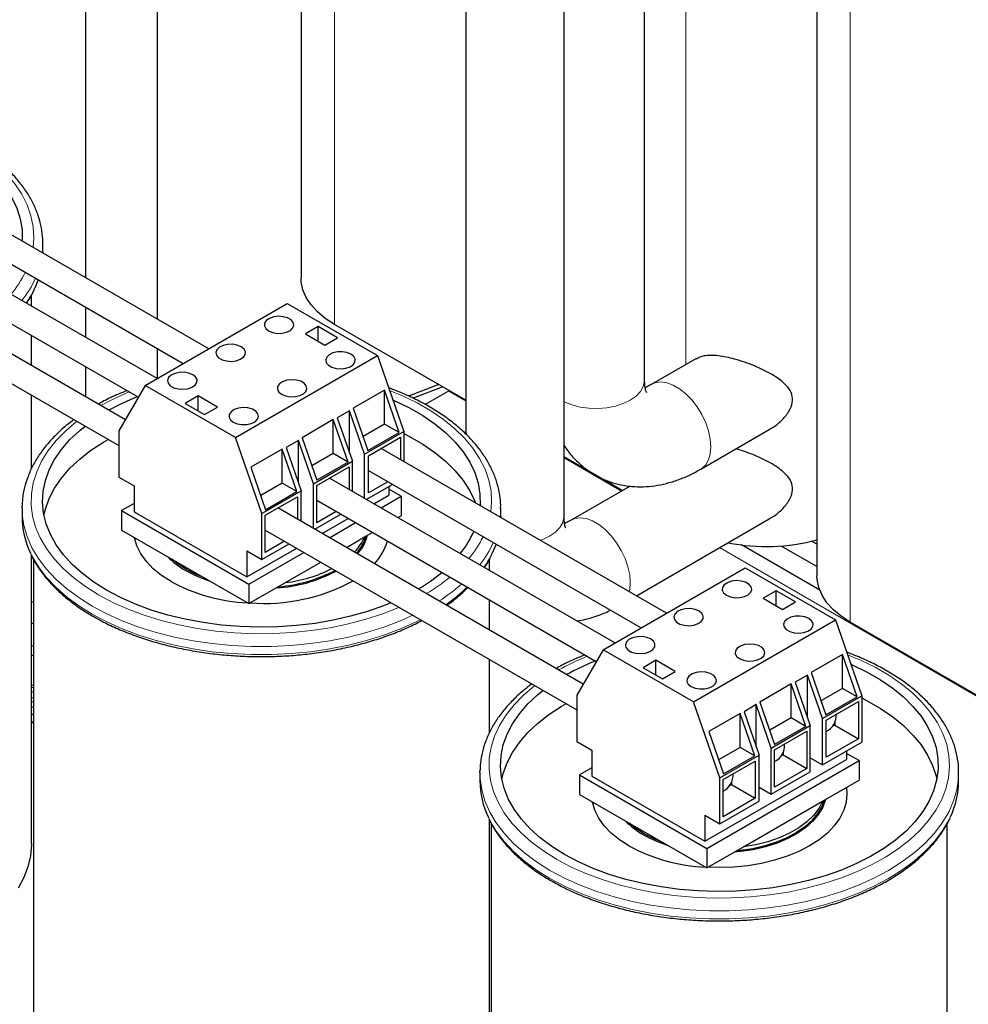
# Model space of a CAD drawing. Header units: millimetres. Extents: x 5 to 418, y 2 to 292.
# Tile 28 of 39: x 327 to 347, y 74 to 95. Entities that reach past the tile are written whole.
import ezdxf

# ---------------------------------------------------------------- set-up
doc = ezdxf.new("R2010")
doc.units = ezdxf.units.MM

msp = doc.modelspace()

# ---------------------------------------------------------------- linework, layer by layer
at = {"color": 7, "linetype": 'Continuous', "lineweight": 25}
for p, q in [((328.1153, 105.7774), (328.1153, 89.6763)), ((329.6903, 88.7671), (329.6903, 104.8682)), ((332.841, 103.0493), (332.841, 89.674)), ((336.458, 100.9613), (336.458, 86.2429)), ((338.608, 84.4495), (338.608, 98.0839)), ((344.1547, 97.8096), (344.1547, 83.1427)), ((340.3758, 87.4297), (340.3758, 96.176)), ((330.816, 88.1173), (324.5565, 91.7308)), ((324.2765, 91.2458), (330.2559, 87.794)), ((329.6846, 87.4642), (323.4251, 91.0777)), ((323.1452, 90.5927), (329.2748, 87.0541)), ((328.9884, 86.5598), (322.2937, 90.4245)), ((327.1807, 90.2371), (327.1807, 90.4168)), ((327.1807, 90.2371), (327.1806, 90.2159)), ((322.0138, 89.9395), (328.848, 85.9943)), ((326.9307, 89.0539), (326.9307, 89.3022)), ((328.1153, 89.0297), (328.1153, 88.3701)), ((329.426, 87.3149), (332.5373, 89.111)), ((332.5373, 89.111), (334.5172, 87.968)), ((333.2197, 88.6069), (332.9368, 88.4436)), ((333.6439, 88.3619), (333.2197, 88.6069)), ((333.2197, 88.2803), (333.2197, 88.6069)), ((336.458, 86.9881), (333.5732, 88.6535)), ((326.9307, 87.7477), (326.9307, 88.4073)), ((332.9368, 88.4436), (333.3611, 88.1987)), ((333.3611, 88.1987), (333.6439, 88.3619)), ((329.6903, 87.4674), (329.6903, 88.1205)), ((331.4059, 86.1719), (334.5172, 87.968)), ((334.5172, 87.968), (335.0953, 86.3034)), ((341.4997, 87.899), (340.5311, 87.3399)), ((328.1153, 87.7235), (328.1153, 87.0638)), ((329.426, 87.3149), (328.848, 86.3176)), ((331.4059, 86.1719), (329.426, 87.3149)), ((335.8612, 87.3326), (335.1993, 87.0812)), ((335.9487, 87.2822), (335.2991, 87.0354)), ((326.9307, 85.4906), (326.9307, 87.1011)), ((330.5822, 87.0843), (330.2993, 86.921)), ((331.0064, 86.8393), (330.5822, 87.0843)), ((330.5822, 86.7577), (330.5822, 87.0843)), ((334.671, 87.2122), (333.9851, 86.8163)), ((334.9941, 86.2817), (334.671, 87.2122)), ((334.671, 86.4683), (334.671, 87.2122)), ((336.0728, 87.1898), (335.5663, 86.8974)), ((336.091, 87.2), (336.0728, 87.1898)), ((330.2993, 86.921), (330.7236, 86.6761)), ((330.7236, 86.6761), (331.0064, 86.8393)), ((333.9851, 86.8163), (334.3082, 85.8858)), ((333.9038, 86.7583), (333.6365, 86.604)), ((333.6365, 86.604), (333.9671, 85.6521)), ((334.2344, 85.8064), (333.9038, 86.7583)), ((333.9038, 85.8343), (333.9038, 86.7583)), ((333.5488, 86.5644), (332.8629, 86.1685)), ((333.8719, 85.6339), (333.5488, 86.5644)), ((333.5488, 85.8204), (333.5488, 86.5644)), ((334.671, 86.4683), (334.2003, 86.1965)), ((334.9941, 86.2817), (334.671, 86.4683)), ((328.848, 86.3176), (328.848, 85.3051)), ((331.984, 84.5073), (331.4059, 86.1719)), ((332.8629, 86.1685), (333.186, 85.238)), ((334.2344, 85.8064), (335.0953, 86.3034)), ((334.3082, 85.8858), (334.9941, 86.2817)), ((334.3174, 85.7727), (335.0245, 86.1809)), ((335.0245, 86.1809), (335.0245, 85.6877)), ((335.0953, 86.3034), (335.0953, 85.6469)), ((341.606, 85.4779), (343.1088, 86.3455)), ((332.7816, 86.1105), (332.5143, 85.9562)), ((332.5143, 85.9562), (332.8449, 85.0042)), ((333.1122, 85.1585), (332.7816, 86.1105)), ((332.7816, 85.1865), (332.7816, 86.1105)), ((332.4266, 85.9166), (331.7407, 85.5206)), ((332.7498, 84.9861), (332.4266, 85.9166)), ((332.4266, 85.1726), (332.4266, 85.9166)), ((333.5488, 85.8204), (333.0781, 85.5487)), ((333.8719, 85.6339), (333.5488, 85.8204)), ((334.2344, 84.8376), (334.2344, 85.8064)), ((334.3174, 84.9561), (334.3174, 85.7727)), ((340.8569, 82.3208), (334.5974, 85.9343)), ((339.8872, 85.0085), (338.608, 85.747)), ((331.7407, 85.5206), (332.0639, 84.5901)), ((333.1122, 85.1585), (333.9671, 85.6521)), ((333.8719, 85.6339), (333.186, 85.238)), ((333.1861, 85.1195), (333.8932, 85.5277)), ((333.8932, 85.5277), (333.8932, 85.0346)), ((333.9671, 84.9919), (333.9671, 85.6521)), ((328.848, 85.3051), (329.1785, 85.1143)), ((334.3174, 85.4493), (340.2968, 81.9975)), ((329.1785, 85.1143), (329.1785, 84.5427)), ((332.4266, 85.1726), (331.9559, 84.9009)), ((332.7498, 84.9861), (332.4266, 85.1726)), ((333.1122, 84.1792), (333.1122, 85.1585)), ((333.1861, 84.303), (333.1861, 85.1195)), ((339.7255, 81.6677), (333.466, 85.2812)), ((334.2723, 84.8157), (334.8436, 85.1456)), ((334.7446, 85.2027), (334.3174, 84.9561)), ((334.7647, 85.1), (334.7647, 84.9101)), ((340.0569, 85.1065), (338.7633, 84.3597)), ((331.984, 84.5073), (332.8449, 85.0042)), ((332.0547, 84.4664), (332.7618, 84.8746)), ((332.0639, 84.5901), (332.7498, 84.9861)), ((332.7618, 84.8746), (332.7618, 84.3815)), ((332.8449, 84.3335), (332.8449, 85.0042)), ((334.4368, 84.7208), (334.7647, 84.9101)), ((334.5959, 84.6289), (335.0369, 84.8836)), ((335.0369, 84.8836), (334.7647, 85.0407)), ((335.0369, 84.8836), (335.0369, 84.4557)), ((326.7216, 84.6203), (326.7222, 84.6653)), ((329.1785, 84.7264), (328.9063, 84.5692)), ((333.1861, 84.7962), (339.3158, 81.2576)), ((326.7216, 84.6203), (326.7216, 84.4406)), ((328.9063, 84.5692), (328.9063, 84.1414)), ((328.9063, 84.5692), (331.6994, 82.9568)), ((329.1785, 84.5427), (331.6534, 83.114)), ((331.984, 83.4947), (331.984, 84.5073)), ((332.0547, 83.6499), (332.0547, 84.4664)), ((339.0293, 80.7633), (332.3347, 84.628)), ((333.1409, 84.1626), (333.7122, 84.4924)), ((333.6132, 84.5496), (333.1861, 84.303)), ((334.9664, 84.415), (335.0369, 84.4557)), ((337.2216, 84.4406), (337.2215, 84.4194)), ((337.2216, 84.4406), (337.2216, 84.6203)), ((333.3054, 84.0677), (333.8767, 84.3975)), ((333.4645, 83.9758), (334.0358, 84.3056)), ((340.1943, 82.7032), (343.1088, 84.3858)), ((328.9063, 84.1414), (331.6994, 82.529)), ((332.0547, 84.143), (338.8889, 80.1978)), ((333.8351, 83.7619), (334.2356, 83.9931)), ((334.2356, 83.9931), (334.4064, 84.0917)), ((331.984, 83.4947), (332.5809, 83.8393)), ((332.4818, 83.8965), (332.0547, 83.6499)), ((344.215, 82.8275), (342.5024, 83.8162)), ((344.1547, 83.3406), (343.3705, 83.7934)), ((344.1547, 83.8305), (344.0363, 83.8988)), ((326.9307, 77.2704), (326.9307, 83.585)), ((331.6534, 83.114), (332.7453, 83.7443)), ((331.6534, 83.6856), (331.984, 83.4947)), ((331.6534, 83.6856), (331.6534, 83.114)), ((331.6994, 82.9568), (332.9044, 83.6525)), ((326.9716, 83.5022), (326.9716, 71.4739)), ((332.5007, 82.9916), (333.275, 83.4386)), ((336.9716, 83.2574), (336.9716, 83.5057)), ((339.4669, 81.5184), (342.5782, 83.3145)), ((342.5782, 83.3145), (344.5581, 82.1715)), ((331.6994, 82.529), (332.5007, 82.9916)), ((331.6994, 82.9568), (331.6994, 82.529)), ((343.2606, 82.8104), (342.9777, 82.6471)), ((343.6848, 82.5654), (343.2606, 82.8104)), ((343.2606, 82.4838), (343.2606, 82.8104)), ((326.9307, 82.5619), (326.9716, 82.5782)), ((336.9716, 81.9512), (336.9716, 82.6108)), ((342.9777, 82.6471), (343.402, 82.4022)), ((343.402, 82.4022), (343.6848, 82.5654)), ((326.9716, 82.0868), (326.9307, 82.103)), ((341.4468, 80.3754), (344.5581, 82.1715)), ((344.5581, 82.1715), (345.1362, 80.5069)), ((347.7717, 80.4569), (344.8869, 82.1222)), ((326.9307, 81.6115), (326.9716, 81.5964)), ((339.4669, 81.5184), (338.8889, 80.5211)), ((341.4468, 80.3754), (339.4669, 81.5184)), ((344.7119, 81.4157), (344.026, 81.0198)), ((345.035, 80.4852), (344.7119, 81.4157)), ((344.7119, 80.6718), (344.7119, 81.4157)), ((326.9307, 81.4005), (326.9716, 81.3921)), ((326.9716, 81.3829), (326.9307, 81.3965)), ((336.9716, 79.6941), (336.9716, 81.3046)), ((340.6231, 81.2878), (340.3402, 81.1245)), ((341.0473, 81.0428), (340.6231, 81.2878)), ((340.6231, 80.9612), (340.6231, 81.2878)), ((340.3402, 81.1245), (340.7645, 80.8796)), ((340.7645, 80.8796), (341.0473, 81.0428)), ((344.026, 81.0198), (344.3491, 80.0893)), ((343.5897, 80.7679), (342.9038, 80.372)), ((343.9128, 79.8374), (343.5897, 80.7679)), ((343.5897, 80.024), (343.5897, 80.7679)), ((343.9447, 80.9618), (343.6774, 80.8075)), ((343.6774, 80.8075), (344.008, 79.8556)), ((344.2753, 80.0099), (343.9447, 80.9618)), ((343.9447, 80.0378), (343.9447, 80.9618)), ((326.9307, 80.7478), (326.9716, 80.7408)), ((326.9307, 80.6966), (326.9716, 80.6877)), ((326.9307, 80.6043), (326.9716, 80.5969)), ((344.7119, 80.6718), (344.2412, 80.4)), ((345.035, 80.4852), (344.7119, 80.6718)), ((326.9716, 80.4554), (326.9307, 80.462)), ((326.9307, 80.3804), (326.9716, 80.3738)), ((338.8889, 80.5211), (338.8889, 79.5086)), ((342.0249, 78.7108), (341.4468, 80.3754)), ((342.9038, 80.372), (343.227, 79.4415)), ((344.2753, 80.0099), (345.1362, 80.5069)), ((344.3491, 80.0893), (345.035, 80.4852)), ((344.3584, 79.9762), (345.0655, 80.3844)), ((345.0655, 80.3844), (345.0655, 79.5678)), ((345.1362, 80.5069), (345.1362, 79.4943)), ((326.9716, 80.0948), (326.9307, 80.1062)), ((342.4676, 80.1201), (341.7817, 79.7241)), ((342.7907, 79.1896), (342.4676, 80.1201)), ((342.4676, 79.3761), (342.4676, 80.1201)), ((342.8225, 80.314), (342.5552, 80.1597)), ((342.5552, 80.1597), (342.8858, 79.2077)), ((343.1531, 79.362), (342.8225, 80.314)), ((342.8225, 79.39), (342.8225, 80.314)), ((326.9307, 80.1023), (326.9716, 80.0916)), ((343.5897, 80.024), (343.119, 79.7522)), ((343.9128, 79.8374), (343.5897, 80.024)), ((344.2753, 78.9974), (344.2753, 80.0099)), ((344.3584, 79.1596), (344.3584, 79.9762)), ((344.5457, 79.9303), (344.5457, 79.8679)), ((341.7817, 79.7241), (342.1048, 78.7936)), ((343.1531, 79.362), (344.008, 79.8556)), ((343.9128, 79.8374), (343.227, 79.4415)), ((343.227, 79.323), (343.9341, 79.7313)), ((343.9341, 79.7313), (343.9341, 78.9147)), ((344.008, 78.8431), (344.008, 79.8556)), ((344.5457, 79.8679), (344.4916, 79.8366)), ((344.5457, 79.8679), (345.0655, 79.5678)), ((338.8889, 79.5086), (339.2195, 79.3178)), ((344.2753, 78.9974), (345.1362, 79.4943)), ((345.0655, 79.5678), (344.3584, 79.1596)), ((339.2195, 79.3178), (339.2195, 78.7462)), ((342.4676, 79.3761), (341.9969, 79.1044)), ((342.7907, 79.1896), (342.4676, 79.3761)), ((343.1531, 78.3495), (343.1531, 79.362)), ((343.227, 78.5065), (343.227, 79.323)), ((343.4144, 79.2772), (343.4144, 79.2147)), ((344.8056, 79.3035), (344.8056, 79.1136)), ((345.0778, 79.0871), (344.8056, 79.2442)), ((341.6943, 77.3175), (344.8056, 79.1136)), ((341.7403, 77.1603), (345.0778, 79.0871)), ((342.0249, 78.7108), (342.8858, 79.2077)), ((342.0956, 78.6699), (342.8027, 79.0781)), ((342.1048, 78.7936), (342.7907, 79.1896)), ((342.8027, 79.0781), (342.8027, 78.2616)), ((342.8858, 78.1952), (342.8858, 79.2077)), ((343.4144, 79.2147), (343.3602, 79.1835)), ((343.4144, 79.2147), (343.9341, 78.9147)), ((344.008, 79.1517), (344.2753, 78.9974)), ((345.0778, 79.0871), (345.0778, 78.6592)), ((336.7625, 78.8238), (336.7631, 78.8688)), ((336.7625, 78.8238), (336.7625, 78.6441)), ((339.2195, 78.9299), (338.9472, 78.7727)), ((343.1531, 78.3495), (344.008, 78.8431)), ((343.9341, 78.9147), (343.227, 78.5065)), ((347.2625, 78.6441), (347.2625, 78.8238)), ((338.9472, 78.7727), (338.9472, 78.3449)), ((338.9472, 78.7727), (341.7403, 77.1603)), ((339.2195, 78.7462), (341.6943, 77.3175)), ((342.0249, 77.6982), (342.0249, 78.7108)), ((342.0956, 77.8534), (342.0956, 78.6699)), ((342.283, 78.6241), (342.283, 78.5616)), ((344.2765, 78.1966), (345.0778, 78.6592)), ((342.283, 78.5616), (342.2289, 78.5304)), ((342.283, 78.5616), (342.8027, 78.2616)), ((342.8858, 78.5038), (343.1531, 78.3495)), ((338.9472, 78.3449), (341.7403, 76.7325)), ((342.0249, 77.6982), (342.8858, 78.1952)), ((342.8027, 78.2616), (342.0956, 77.8534)), ((342.5416, 77.1951), (344.2765, 78.1966)), ((336.9716, 71.4739), (336.9716, 77.7885)), ((341.6943, 77.8891), (342.0249, 77.6982)), ((341.6943, 77.8891), (341.6943, 77.3175)), ((337.0125, 77.7057), (337.0125, 65.6774)), ((347.0125, 65.6774), (347.0125, 77.7092)), ((341.7403, 76.7325), (342.5416, 77.1951)), ((341.7403, 77.1603), (341.7403, 76.7325))]:
    msp.add_line(p, q, dxfattribs=at)
at = {"color": 7, "linetype": 'Continuous', "lineweight": 18}
for p, q in [((333.5732, 88.6535), (333.5732, 102.6266)), ((344.8869, 82.1222), (344.8869, 98.4281)), ((341.2807, 87.7726), (341.2807, 96.2538)), ((336.0728, 87.1898), (336.458, 86.9674)), ((338.608, 85.7263), (339.8693, 84.9981)), ((342.0195, 83.7569), (347.7717, 80.4362))]:
    msp.add_line(p, q, dxfattribs=at)
at = {"color": 7, "linetype": 'Continuous', "lineweight": 18, "flags": 128}
for points in [[(324.741, 93.0022), (325.0259, 92.8836), (325.3489, 92.726), (325.648, 92.5534), (325.921, 92.3669), (326.166, 92.1678), (326.3813, 91.9577), (326.5654, 91.7379), (326.7169, 91.5099), (326.8349, 91.2755), (326.9185, 91.0361), (326.9671, 90.7936), (326.9804, 90.5495), (326.9637, 90.3411)], [(327.1807, 90.4106), (327.1762, 90.2915), (327.1699, 90.2221)], [(338.608, 86.9552), (338.614, 86.9523), (338.7777, 86.8876), (338.9592, 86.8413), (339.1523, 86.8151), (339.3504, 86.8098), (339.5469, 86.8256), (339.735, 86.862), (339.9083, 86.9177), (340.0609, 86.9909), (340.1876, 87.079), (340.2842, 87.1791), (340.3472, 87.2876), (340.3746, 87.4011), (340.3758, 87.4297)], [(341.606, 85.4779), (341.6303, 85.4932), (341.7148, 85.5737), (341.7774, 85.6826), (341.8157, 85.8162), (341.8287, 85.9701), (341.8157, 86.1388), (341.7774, 86.3168), (341.7148, 86.4979), (341.6303, 86.6759), (341.5266, 86.8449), (341.4074, 86.999), (341.2766, 87.1331), (341.1387, 87.2424), (340.9984, 87.3234), (340.8605, 87.3732), (340.7297, 87.3902), (340.6105, 87.3738), (340.5313, 87.34)], [(334.7819, 87.2058), (335.0668, 87.0871), (335.3898, 86.9295), (335.6889, 86.7569), (335.9619, 86.5704), (336.2069, 86.3714), (336.4222, 86.1612), (336.6063, 85.9414), (336.7578, 85.7134), (336.8758, 85.479), (336.9594, 85.2396), (337.0081, 84.9971), (337.0213, 84.753), (337.0046, 84.5446)], [(328.4007, 82.7221), (328.1144, 82.9019), (327.8552, 83.0948), (327.6249, 83.2996), (327.425, 83.5147), (327.257, 83.7388), (327.1221, 83.9702), (327.0212, 84.2073), (326.9551, 84.4485), (326.9241, 84.692), (326.9285, 84.9361), (326.9683, 85.1792), (327.0432, 85.4195), (327.1527, 85.6554), (327.296, 85.8851), (327.472, 86.1071), (327.6797, 86.3198), (327.9174, 86.5217), (327.9246, 86.5273)], [(328.2593, 82.4772), (327.9654, 82.6615), (327.6989, 82.8591), (327.4616, 83.0689), (327.2551, 83.2892), (327.0808, 83.5185), (326.9399, 83.7555), (326.8334, 83.9983), (326.7619, 84.2454), (326.7261, 84.495), (326.7216, 84.6203)], [(337.2216, 84.6141), (337.2171, 84.495), (337.2108, 84.4256)], [(338.0893, 83.9185), (338.1405, 83.9375), (338.2932, 84.0107), (338.4199, 84.0988), (338.5164, 84.1988), (338.5795, 84.3074), (338.6069, 84.4209), (338.608, 84.4495)], [(340.0389, 82.793), (340.048, 82.836), (340.0609, 82.9898), (340.048, 83.1586), (340.0096, 83.3366), (339.9471, 83.5177), (339.8625, 83.6957), (339.7589, 83.8647), (339.6396, 84.0188), (339.5088, 84.1529), (339.3709, 84.2622), (339.2306, 84.3432), (339.0928, 84.393), (338.962, 84.41), (338.8427, 84.3936), (338.7636, 84.3598)], [(328.2593, 82.2975), (327.9654, 82.4818), (327.6989, 82.6795), (327.4616, 82.8892), (327.2551, 83.1095), (327.0808, 83.3389), (326.9399, 83.5758), (326.9095, 83.637)], [(334.9922, 82.4473), (334.9826, 82.4431), (334.6327, 82.3059), (334.2643, 82.186), (333.8797, 82.0844), (333.4818, 82.0017), (333.0732, 81.9385), (332.657, 81.8952), (332.2359, 81.8723), (331.813, 81.8697), (331.3912, 81.8876), (330.9734, 81.9258), (330.5627, 81.984), (330.1619, 82.0619), (329.7737, 82.1589), (329.401, 82.2742), (329.0462, 82.4072), (328.7121, 82.5569), (328.4007, 82.7221)], [(335.2935, 82.2733), (335.0223, 82.1537), (334.659, 82.0167), (334.2774, 81.8974), (333.88, 81.7968), (333.4696, 81.7155), (333.049, 81.654), (332.621, 81.6128), (332.1886, 81.5921), (331.7547, 81.5921), (331.3222, 81.6128), (330.8942, 81.654), (330.4736, 81.7155), (330.0632, 81.7968), (329.6658, 81.8974), (329.2842, 82.0167), (328.921, 82.1537), (328.5785, 82.3075), (328.2593, 82.4772)], [(335.4614, 82.1764), (335.3647, 82.1279), (335.0223, 81.974), (334.659, 81.837), (334.2774, 81.7178), (333.88, 81.6172), (333.4696, 81.5359), (333.049, 81.4744), (332.621, 81.4331), (332.1886, 81.4124), (331.7547, 81.4124), (331.3222, 81.4331), (330.8942, 81.4744), (330.4736, 81.5359), (330.0632, 81.6172), (329.6658, 81.7178), (329.2842, 81.837), (328.921, 81.974), (328.5785, 82.1279), (328.2593, 82.2975)], [(344.8228, 81.4093), (345.1077, 81.2906), (345.4308, 81.133), (345.7298, 80.9604), (346.0028, 80.7739), (346.2478, 80.5749), (346.4631, 80.3647), (346.6472, 80.1449), (346.7988, 79.9169), (346.9168, 79.6825), (347.0004, 79.4431), (347.049, 79.2006), (347.0623, 78.9565), (347.0401, 78.7127), (346.9827, 78.4708), (346.8905, 78.2325), (346.764, 77.9995), (346.6042, 77.7735), (346.4122, 77.5559), (346.1893, 77.3484), (345.9371, 77.1524), (345.6574, 76.9693), (345.3522, 76.8003), (345.0235, 76.6466), (344.6737, 76.5094), (344.3052, 76.3895), (343.9206, 76.2879), (343.5227, 76.2052), (343.1142, 76.142), (342.6979, 76.0987), (342.2768, 76.0758), (341.8539, 76.0732), (341.4321, 76.0911), (341.0144, 76.1293), (340.6036, 76.1875), (340.2028, 76.2654), (339.8146, 76.3624), (339.4419, 76.4777), (339.0872, 76.6107), (338.753, 76.7604), (338.4416, 76.9256), (338.4416, 76.9256)], [(338.4416, 76.9256), (338.1554, 77.1054), (337.8961, 77.2983), (337.6658, 77.5031), (337.4659, 77.7182), (337.298, 77.9423), (337.163, 78.1737), (337.0622, 78.4108), (336.996, 78.652), (336.965, 78.8955), (336.9695, 79.1396), (337.0093, 79.3827), (337.0842, 79.623), (337.1936, 79.8589), (337.3369, 80.0886), (337.5129, 80.3106), (337.7206, 80.5233), (337.9583, 80.7252), (337.9655, 80.7308)], [(338.3002, 76.6807), (338.0063, 76.865), (337.7398, 77.0627), (337.5025, 77.2724), (337.296, 77.4927), (337.1217, 77.7221), (336.9808, 77.959), (336.8743, 78.2018), (336.8028, 78.4489), (336.767, 78.6985), (336.7625, 78.8238)], [(347.2625, 78.8176), (347.258, 78.6985), (347.2222, 78.4489), (347.1508, 78.2018), (347.0443, 77.959), (346.9034, 77.7221), (346.7291, 77.4927), (346.5226, 77.2724), (346.2852, 77.0627), (346.0187, 76.865), (345.7248, 76.6807), (345.4056, 76.511), (345.0632, 76.3572), (344.6999, 76.2202), (344.3183, 76.1009), (343.9209, 76.0003), (343.5105, 75.919), (343.0899, 75.8575), (342.6619, 75.8163), (342.2295, 75.7956), (341.7956, 75.7956), (341.3631, 75.8163), (340.9352, 75.8575), (340.5145, 75.919), (340.1041, 76.0003), (339.7068, 76.1009), (339.3251, 76.2202), (338.9619, 76.3572), (338.6195, 76.511), (338.3002, 76.6807)], [(338.3002, 76.501), (338.0063, 76.6853), (337.7398, 76.883), (337.5025, 77.0927), (337.296, 77.313), (337.1217, 77.5424), (336.9808, 77.7793), (336.9504, 77.8405)], [(347.0827, 77.8577), (347.0443, 77.7793), (346.9034, 77.5424), (346.7291, 77.313), (346.5226, 77.0927), (346.2852, 76.883), (346.0187, 76.6853), (345.7248, 76.501), (345.4056, 76.3314), (345.0632, 76.1775), (344.6999, 76.0405), (344.3183, 75.9213), (343.9209, 75.8207), (343.5105, 75.7394), (343.0899, 75.6779), (342.6619, 75.6366), (342.2295, 75.6159), (341.7956, 75.6159), (341.3631, 75.6366), (340.9352, 75.6779), (340.5145, 75.7394), (340.1041, 75.8207), (339.7068, 75.9213), (339.3251, 76.0405), (338.9619, 76.1775), (338.6195, 76.3314), (338.3002, 76.501)]]:
    msp.add_lwpolyline(points, dxfattribs=at)
at = {"color": 7, "linetype": 'Continuous', "lineweight": 25, "flags": 128}
for points in [[(324.8126, 92.796), (324.8596, 92.7754), (325.1756, 92.6219), (325.4677, 92.4533), (325.7335, 92.2709), (325.9713, 92.0759), (326.179, 91.8698), (326.3554, 91.6542), (326.499, 91.4307), (326.6087, 91.2008), (326.6838, 90.9664), (326.7238, 90.7291), (326.7282, 90.4906), (326.7274, 90.4775)], [(327.0745, 89.6306), (327.069, 89.6152), (327.0009, 89.4507)], [(333.5732, 88.6535), (333.373, 88.7839), (333.2015, 88.9274), (333.0612, 89.0817), (332.9542, 89.2446), (332.8819, 89.4138), (332.8455, 89.5869), (332.841, 89.674)], [(332.1289, 88.5099), (332.216, 88.474), (332.3186, 88.4564), (332.4255, 88.459), (332.5251, 88.4814), (332.6068, 88.5213), (332.6615, 88.5744), (332.6835, 88.6348), (332.6702, 88.6961), (332.6233, 88.7516), (332.5476, 88.7953), (332.4515, 88.8224), (332.3453, 88.83), (332.2406, 88.8174), (332.1487, 88.7857), (332.0796, 88.7386), (332.0407, 88.6811), (332.0363, 88.6194), (332.0668, 88.5602), (332.1289, 88.5099)], [(331.5279, 88.1629), (331.4408, 88.1988), (331.3383, 88.2164), (331.2314, 88.2139), (331.1317, 88.1914), (331.0501, 88.1515), (330.9953, 88.0985), (330.9734, 88.038), (330.9866, 87.9767), (331.0336, 87.9212), (331.1092, 87.8776), (331.2054, 87.8505), (331.3115, 87.8428), (331.4162, 87.8555), (331.5081, 87.8871), (331.5773, 87.9342), (331.6162, 87.9918), (331.6206, 88.0535), (331.5901, 88.1127), (331.5279, 88.1629)], [(333.9356, 87.9976), (333.8485, 88.0335), (333.746, 88.0511), (333.6391, 88.0486), (333.5394, 88.0261), (333.4578, 87.9862), (333.403, 87.9331), (333.3811, 87.8727), (333.3943, 87.8114), (333.4413, 87.7559), (333.5169, 87.7123), (333.6131, 87.6851), (333.7192, 87.6775), (333.8239, 87.6902), (333.9158, 87.7218), (333.985, 87.7689), (334.0239, 87.8264), (334.0283, 87.8882), (333.9978, 87.9473), (333.9356, 87.9976)], [(330.4672, 87.5506), (330.3802, 87.5865), (330.2776, 87.6041), (330.1707, 87.6016), (330.0711, 87.5791), (329.9894, 87.5392), (329.9347, 87.4862), (329.9127, 87.4257), (329.9259, 87.3644), (329.9729, 87.3089), (330.0486, 87.2653), (330.1447, 87.2381), (330.2509, 87.2305), (330.3556, 87.2432), (330.4475, 87.2748), (330.5166, 87.3219), (330.5555, 87.3795), (330.5599, 87.4412), (330.5294, 87.5004), (330.4672, 87.5506)], [(332.4153, 87.12), (332.5024, 87.0841), (332.6049, 87.0665), (332.7118, 87.069), (332.8115, 87.0915), (332.8931, 87.1314), (332.9479, 87.1844), (332.9699, 87.2449), (332.9566, 87.3062), (332.9096, 87.3617), (332.834, 87.4053), (332.7379, 87.4325), (332.6317, 87.4401), (332.527, 87.4274), (332.4351, 87.3958), (332.3659, 87.3487), (332.3271, 87.2911), (332.3226, 87.2294), (332.3532, 87.1702), (332.4153, 87.12)], [(331.3547, 86.5077), (331.4417, 86.4718), (331.5443, 86.4542), (331.6512, 86.4567), (331.7508, 86.4792), (331.8325, 86.5191), (331.8872, 86.5721), (331.9092, 86.6326), (331.896, 86.6939), (331.849, 86.7494), (331.7733, 86.793), (331.6772, 86.8202), (331.571, 86.8278), (331.4663, 86.8151), (331.3744, 86.7835), (331.3053, 86.7364), (331.2664, 86.6788), (331.262, 86.6171), (331.2925, 86.5579), (331.3547, 86.5077)], [(334.8535, 86.9995), (334.9005, 86.9789), (335.2166, 86.8254), (335.5086, 86.6568), (335.7745, 86.4744), (336.0122, 86.2794), (336.22, 86.0733), (336.3963, 85.8577), (336.5399, 85.6342), (336.6496, 85.4043), (336.7247, 85.1699), (336.7647, 84.9326), (336.7691, 84.6941), (336.7683, 84.681)], [(328.5775, 82.8242), (328.2983, 82.9999), (328.0463, 83.1888), (327.8233, 83.3895), (327.6311, 83.6005), (327.471, 83.8203), (327.3442, 84.0472), (327.2517, 84.2796), (327.1941, 84.5157), (327.1719, 84.7538), (327.1852, 84.9921), (327.234, 85.2288), (327.3178, 85.4623), (327.4361, 85.6907), (327.588, 85.9124), (327.7723, 86.1258), (327.9877, 86.3292), (328.1033, 86.4241)], [(335.0953, 86.2588), (335.2166, 86.1967), (335.5086, 86.0281), (335.7745, 85.8456), (336.0122, 85.6507), (336.22, 85.4446), (336.3963, 85.229), (336.5399, 85.0054), (336.6496, 84.7756), (336.6626, 84.7421)], [(327.2026, 84.4692), (327.234, 84.6001), (327.3178, 84.8335), (327.4361, 85.062), (327.588, 85.2837), (327.7723, 85.4971), (327.9877, 85.7005), (328.2327, 85.8925), (328.5053, 86.0716), (328.609, 86.1322)], [(329.9917, 83.0119), (329.7825, 83.147), (329.6008, 83.2948), (329.4489, 83.4535), (329.3287, 83.621), (329.2418, 83.7951), (329.1892, 83.9738), (329.1883, 83.9786)], [(337.1154, 83.8341), (337.1099, 83.8187), (337.0418, 83.6542)], [(330.3276, 83.276), (330.138, 83.3998), (330.011, 83.5037)], [(330.722, 83.0932), (330.5421, 83.1665), (330.3276, 83.276)], [(344.8869, 82.1222), (344.6867, 82.2527), (344.5152, 82.3961), (344.3749, 82.5504), (344.2679, 82.7134), (344.1956, 82.8826), (344.1592, 83.0556), (344.1547, 83.1427)], [(342.1699, 82.7134), (342.2569, 82.6775), (342.3595, 82.6599), (342.4664, 82.6625), (342.566, 82.6849), (342.6477, 82.7248), (342.7024, 82.7779), (342.7244, 82.8383), (342.7112, 82.8996), (342.6642, 82.9551), (342.5885, 82.9988), (342.4924, 83.0259), (342.3862, 83.0335), (342.2815, 83.0209), (342.1896, 82.9892), (342.1205, 82.9421), (342.0816, 82.8846), (342.0772, 82.8229), (342.1077, 82.7637), (342.1699, 82.7134)], [(334.8135, 82.5504), (334.6491, 82.4837), (334.2967, 82.3594), (333.9271, 82.253), (333.543, 82.1653), (333.1473, 82.097), (332.7429, 82.0486), (332.3328, 82.0204), (331.92, 82.0127), (331.5076, 82.0256), (331.0986, 82.0588), (330.6961, 82.1122), (330.303, 82.1854), (329.9223, 82.2778), (329.5567, 82.3888), (329.2091, 82.5175), (328.8818, 82.663), (328.5775, 82.8242)], [(341.5688, 82.3664), (341.4818, 82.4023), (341.3792, 82.4199), (341.2723, 82.4174), (341.1727, 82.3949), (341.091, 82.355), (341.0362, 82.302), (341.0143, 82.2415), (341.0275, 82.1802), (341.0745, 82.1248), (341.1502, 82.0811), (341.2463, 82.054), (341.3524, 82.0463), (341.4572, 82.059), (341.5491, 82.0906), (341.6182, 82.1377), (341.6571, 82.1953), (341.6615, 82.257), (341.631, 82.3162), (341.5688, 82.3664)], [(343.9765, 82.2011), (343.8895, 82.237), (343.7869, 82.2546), (343.68, 82.2521), (343.5803, 82.2296), (343.4987, 82.1897), (343.4439, 82.1367), (343.422, 82.0762), (343.4352, 82.0149), (343.4822, 81.9594), (343.5579, 81.9158), (343.654, 81.8886), (343.7601, 81.881), (343.8649, 81.8937), (343.9568, 81.9253), (344.0259, 81.9724), (344.0648, 82.0299), (344.0692, 82.0917), (344.0387, 82.1509), (343.9765, 82.2011)], [(340.5082, 81.7541), (340.4211, 81.79), (340.3186, 81.8076), (340.2117, 81.8051), (340.112, 81.7826), (340.0304, 81.7427), (339.9756, 81.6897), (339.9536, 81.6292), (339.9669, 81.5679), (340.0139, 81.5124), (340.0895, 81.4688), (340.1856, 81.4416), (340.2918, 81.434), (340.3965, 81.4467), (340.4884, 81.4783), (340.5575, 81.5254), (340.5964, 81.583), (340.6009, 81.6447), (340.5703, 81.7039), (340.5082, 81.7541)], [(342.4562, 81.3235), (342.5433, 81.2876), (342.6459, 81.27), (342.7527, 81.2725), (342.8524, 81.295), (342.9341, 81.3349), (342.9888, 81.3879), (343.0108, 81.4484), (342.9975, 81.5097), (342.9506, 81.5652), (342.8749, 81.6088), (342.7788, 81.636), (342.6726, 81.6436), (342.5679, 81.6309), (342.476, 81.5993), (342.4069, 81.5522), (342.368, 81.4946), (342.3635, 81.4329), (342.3941, 81.3737), (342.4562, 81.3235)], [(344.8944, 81.203), (344.9414, 81.1824), (345.2575, 81.0289), (345.5495, 80.8603), (345.8154, 80.6779), (346.0531, 80.4829), (346.2609, 80.2768), (346.4372, 80.0612), (346.5808, 79.8377), (346.6905, 79.6078), (346.7657, 79.3734), (346.8056, 79.1361), (346.81, 78.8976), (346.779, 78.6599), (346.7126, 78.4246), (346.6114, 78.1934), (346.4762, 77.9681), (346.308, 77.7504), (346.1079, 77.5418), (345.8775, 77.3439), (345.6185, 77.1582), (345.3328, 76.986), (345.0226, 76.8286), (344.69, 76.6872), (344.3376, 76.5629), (343.968, 76.4565), (343.5839, 76.3688), (343.1882, 76.3005), (342.7838, 76.2521), (342.3737, 76.2239), (341.9609, 76.2162), (341.5485, 76.2291), (341.1395, 76.2623), (340.737, 76.3157), (340.3439, 76.3889), (339.9632, 76.4813), (339.5976, 76.5923), (339.25, 76.721), (338.9228, 76.8665), (338.6184, 77.0277), (338.6184, 77.0277)], [(341.3956, 80.7112), (341.4827, 80.6753), (341.5852, 80.6577), (341.6921, 80.6602), (341.7918, 80.6827), (341.8734, 80.7226), (341.9282, 80.7756), (341.9501, 80.8361), (341.9369, 80.8974), (341.8899, 80.9529), (341.8142, 80.9965), (341.7181, 81.0237), (341.612, 81.0313), (341.5073, 81.0186), (341.4153, 80.987), (341.3462, 80.9399), (341.3073, 80.8823), (341.3029, 80.8206), (341.3334, 80.7614), (341.3956, 80.7112)], [(338.6184, 77.0277), (338.3392, 77.2034), (338.0872, 77.3923), (337.8642, 77.593), (337.672, 77.804), (337.5119, 78.0238), (337.3851, 78.2507), (337.2926, 78.4831), (337.235, 78.7192), (337.2128, 78.9573), (337.2261, 79.1956), (337.2749, 79.4323), (337.3587, 79.6658), (337.477, 79.8942), (337.6289, 80.1159), (337.8132, 80.3293), (338.0287, 80.5327), (338.1442, 80.6276)], [(337.2435, 78.6727), (337.2749, 78.8036), (337.3587, 79.037), (337.477, 79.2655), (337.6289, 79.4872), (337.8132, 79.7006), (338.0287, 79.904), (338.2736, 80.096), (338.5462, 80.2751), (338.6499, 80.3357)], [(345.1362, 80.4623), (345.2575, 80.4002), (345.5495, 80.2316), (345.8154, 80.0491), (346.0531, 79.8542), (346.2609, 79.6481), (346.4372, 79.4325), (346.5808, 79.2089), (346.6905, 78.9791), (346.7657, 78.7446), (346.7815, 78.6727)], [(326.9716, 79.9273), (326.9652, 79.9284), (326.9307, 79.9347)], [(344.8018, 78.4998), (344.8125, 78.3583), (344.7949, 78.1773), (344.7423, 77.9986), (344.6554, 77.8245), (344.5352, 77.657), (344.3834, 77.4983), (344.2017, 77.3505), (343.9924, 77.2154), (343.7583, 77.0946), (343.5022, 76.9897), (343.2274, 76.902), (342.9373, 76.8326), (342.6356, 76.7824), (342.326, 76.7521), (342.0125, 76.7419), (341.7674, 76.7481)], [(340.0326, 77.2154), (339.8234, 77.3505), (339.6417, 77.4983), (339.4898, 77.657), (339.3697, 77.8245), (339.2827, 77.9986), (339.2301, 78.1773), (339.2292, 78.1821)], [(344.3401, 78.2333), (344.34, 78.233), (344.2825, 78.0693), (344.1905, 77.9109), (344.0655, 77.7602), (343.9095, 77.6196), (343.7246, 77.4911), (343.5138, 77.3767), (343.2803, 77.2781), (343.0275, 77.1968), (342.7593, 77.1341), (342.4799, 77.0909), (342.3366, 77.0767)], [(344.3078, 78.2147), (344.2583, 78.0812), (344.1673, 77.9245), (344.0437, 77.7754), (343.8893, 77.6363), (343.7064, 77.5092), (343.4979, 77.396), (343.2668, 77.2984), (343.0167, 77.218), (342.7514, 77.1559), (342.4749, 77.1132), (342.383, 77.1035)], [(344.2765, 78.1966), (344.1941, 78.0379), (344.0784, 77.8863), (343.9313, 77.744), (343.7549, 77.6134), (343.552, 77.4962), (343.3256, 77.3944), (343.0792, 77.3094), (342.8165, 77.2426), (342.5416, 77.1951)], [(340.3685, 77.4795), (340.1789, 77.6033), (340.0519, 77.7072)], [(340.7629, 77.2967), (340.583, 77.37), (340.3685, 77.4795)], [(326.9307, 77.2704), (326.9304, 77.2402), (326.9085, 76.9988), (326.8517, 76.7593), (326.7603, 76.5234), (326.6351, 76.2927)]]:
    msp.add_lwpolyline(points, dxfattribs=at)
at = {"color": 7, "linetype": 'Continuous', "lineweight": 18}
for centre, radius, start, end in [((324.6521, 90.8524), 2.3888, 319.91602, 333.67257), ((324.8734, 90.6284), 2.3498, 321.80628, 335.77385), ((324.9109, 90.4306), 2.3083, 325.46966, 334.88061), ((331.0682, 82.1957), 5.3603, 111.85486, 119.26445), ((334.693, 85.0559), 2.3888, 319.91602, 333.67257), ((334.9144, 84.8319), 2.3498, 321.80628, 335.77385), ((334.9518, 84.6341), 2.3083, 325.46966, 334.88061), ((333.4656, 86.3485), 4.1789, 300.53986, 309.1999), ((333.6991, 86.0043), 4.0458, 302.40827, 311.21847), ((333.9241, 85.5393), 3.6829, 304.53221, 314.04487), ((341.1091, 76.3992), 5.3603, 111.85486, 119.26445)]:
    msp.add_arc(centre, radius, start, end, dxfattribs=at)
at = {"color": 7, "linetype": 'Continuous', "lineweight": 25}
for centre, radius, start, end in [((331.1679, 82.2099), 5.2212, 111.52281, 119.15059), ((328.5796, 84.4513), 1.858, 180.32965, 205.99197), ((333.2044, 84.4324), 1.1208, 316.30667, 336.92788), ((333.2968, 84.2999), 1.0121, 318.78865, 343.42715), ((333.3432, 84.2741), 0.9867, 318.44825, 345.66761), ((334.6563, 84.9793), 2.1545, 321.09419, 336.30678), ((333.545, 84.2555), 1.2435, 316.87019, 343.43027), ((343.0459, 87.9552), 4.1748, 258.41553, 285.40207), ((331.1539, 84.7671), 1.7294, 224.38993, 240.79031), ((331.654, 85.6334), 2.7297, 240.50167, 252.40977), ((332.0896, 86.116), 3.2493, 273.63738, 297.91505), ((332.094, 86.0928), 3.2024, 274.4426, 297.76583), ((332.1261, 86.0925), 3.1234, 276.88771, 296.50171), ((333.4573, 86.1758), 3.8565, 300.4575, 309.82226), ((331.8387, 86.4255), 3.8813, 241.58434, 267.45451), ((332.0295, 86.6217), 4.0883, 265.74967, 298.53748), ((341.2088, 76.4134), 5.2212, 111.52281, 119.15059), ((344.18, 80.0791), 0.3987, 296.57339, 3.43565), ((343.0486, 79.4259), 0.3987, 296.57339, 3.43565), ((338.6205, 78.6548), 1.858, 180.32965, 205.99197), ((341.9173, 78.7728), 0.3987, 296.57339, 3.43565), ((345.4078, 78.6544), 1.8547, 334.56018, 359.6813), ((341.1948, 78.9706), 1.7294, 224.38993, 240.79031), ((341.6949, 79.8369), 2.7297, 240.50167, 252.40977), ((341.8796, 80.6291), 3.8813, 241.58434, 267.45451)]:
    msp.add_arc(centre, radius, start, end, dxfattribs=at)
for points, knots in [([(327.1767, 90.4103), (327.1777, 90.4494), (327.1806, 90.5698), (327.1515, 90.771), (327.0914, 91.0116), (326.9988, 91.2483), (326.8761, 91.4798), (326.7234, 91.705), (326.5414, 91.9225), (326.3311, 92.1309), (326.0938, 92.3288), (325.8311, 92.5149), (325.545, 92.6882), (325.2362, 92.8467), (324.9615, 92.9704), (324.7837, 93.0348), (324.7219, 93.0572)], [0, 0, 0, 0, 0.0361158, 0.1112169, 0.1863644, 0.261807, 0.3377236, 0.4141901, 0.4911838, 0.5686132, 0.6463571, 0.7242976, 0.8023384, 0.8804061, 0.9584506, 1, 1, 1, 1]), ([(326.8213, 89.1171), (326.8251, 89.1223), (326.883, 89.201), (326.9411, 89.3037), (326.983, 89.4029), (326.9919, 89.424)], [0, 0, 0, 0, 0.0528942, 0.7992, 1, 1, 1, 1]), ([(343.1063, 86.3499), (343.1401, 86.368), (343.2471, 86.4256), (343.4035, 86.561), (343.5512, 86.7413), (343.6281, 86.9373), (343.6158, 87.1257), (343.5233, 87.2787), (343.3953, 87.4023), (343.2352, 87.5172), (343.032, 87.6324), (342.7989, 87.7385), (342.5686, 87.8264), (342.3006, 87.9103), (342.0444, 87.9647), (341.8254, 87.9765), (341.6494, 87.9659), (341.5579, 87.919), (341.5036, 87.8912)], [0, 0, 0, 0, 0.0319327, 0.1012804, 0.1723032, 0.2301583, 0.2884076, 0.3525547, 0.4039159, 0.4553814, 0.5287421, 0.6020984, 0.6631719, 0.7241844, 0.8247566, 0.8754637, 0.9261562, 1, 1, 1, 1]), ([(337.2176, 84.6138), (337.2186, 84.6529), (337.2215, 84.7733), (337.1924, 84.9745), (337.1323, 85.2151), (337.0397, 85.4518), (336.917, 85.6833), (336.7643, 85.9085), (336.5823, 86.126), (336.372, 86.3344), (336.1348, 86.5323), (335.872, 86.7184), (335.5859, 86.8917), (335.2771, 87.0502), (335.0024, 87.1739), (334.8246, 87.2383), (334.7628, 87.2607)], [0, 0, 0, 0, 0.0361158, 0.1112169, 0.1863644, 0.261807, 0.3377236, 0.4141901, 0.4911838, 0.5686132, 0.6463571, 0.7242976, 0.8023384, 0.8804061, 0.9584506, 1, 1, 1, 1]), ([(340.4174, 87.1634), (340.4178, 87.1629), (340.42, 87.1597), (340.4111, 87.175), (340.3971, 87.2183), (340.3825, 87.2936), (340.3763, 87.3695), (340.3759, 87.4184), (340.3758, 87.4297)], [0, 0, 0, 0, 0.04182619, 0.26697987, 0.49950202, 0.72296502, 0.93562205, 1, 1, 1, 1]), ([(340.5311, 87.3399), (340.5128, 87.3297), (340.4607, 87.3008), (340.4105, 87.2779), (340.3888, 87.271), (340.3884, 87.2709)], [0, 0, 0, 0, 0.3468293, 0.9896344, 1, 1, 1, 1]), ([(329.0223, 87.1999), (328.9601, 87.1753), (328.7847, 87.1061), (328.5744, 87.0066), (328.4344, 86.9272), (328.3928, 86.9036)], [0, 0, 0, 0, 0.2785579, 0.7859137, 1, 1, 1, 1]), ([(327.8615, 86.5637), (327.8043, 86.5212), (327.6619, 86.415), (327.4634, 86.2314), (327.2643, 86.0163), (327.0951, 85.7914), (326.956, 85.559), (326.848, 85.3206), (326.773, 85.0783), (326.7307, 84.8603), (326.7272, 84.7235), (326.7257, 84.6687)], [0, 0, 0, 0, 0.0813858, 0.2028933, 0.3242022, 0.4451304, 0.5654661, 0.6850097, 0.8036397, 0.9213776, 1, 1, 1, 1]), ([(338.608, 86.0066), (338.6167, 85.9917), (338.6698, 85.9003), (338.7916, 85.7512), (338.9731, 85.5674), (339.1743, 85.4142), (339.3896, 85.2902), (339.6167, 85.196), (339.8529, 85.1313), (340.0962, 85.0959), (340.3454, 85.0893), (340.5993, 85.1115), (340.8574, 85.1628), (341.1182, 85.2439), (341.3694, 85.3482), (341.5302, 85.4363), (341.606, 85.4779)], [0, 0, 0, 0, 0.0154364, 0.0943915, 0.1711356, 0.2459912, 0.3195376, 0.3923776, 0.4649429, 0.5378623, 0.6117538, 0.6871974, 0.7646786, 0.8444965, 0.9266568, 1, 1, 1, 1]), ([(343.1063, 84.3902), (343.1401, 84.4083), (343.2471, 84.4659), (343.4035, 84.6013), (343.5512, 84.7816), (343.6281, 84.9776), (343.6158, 85.166), (343.5233, 85.319), (343.3953, 85.4426), (343.2352, 85.5575), (343.032, 85.6728), (342.7988, 85.7784), (342.5784, 85.8639), (342.4415, 85.9047), (342.3781, 85.9236)], [0, 0, 0, 0, 0.0446074, 0.1414806, 0.2406936, 0.3215126, 0.4028821, 0.4924905, 0.5642379, 0.6361311, 0.73861, 0.8410829, 0.9263976, 1, 1, 1, 1]), ([(338.6496, 84.1832), (338.65, 84.1827), (338.6523, 84.1795), (338.6434, 84.1948), (338.6293, 84.2381), (338.6148, 84.3134), (338.6085, 84.3893), (338.6081, 84.4381), (338.608, 84.4495)], [0, 0, 0, 0, 0.0418262, 0.2669799, 0.499502, 0.722965, 0.935622, 1, 1, 1, 1]), ([(338.7633, 84.3597), (338.745, 84.3495), (338.6929, 84.3206), (338.6427, 84.2977), (338.621, 84.2908), (338.6207, 84.2907)], [0, 0, 0, 0, 0.34682932, 0.98963438, 1, 1, 1, 1]), ([(326.9193, 83.6098), (326.9324, 83.5802), (326.9798, 83.4733), (327.0928, 83.295), (327.2573, 83.0762), (327.4523, 82.866), (327.6743, 82.6652), (327.9225, 82.4753), (328.1299, 82.34), (328.3032, 82.2378), (328.4818, 82.1388), (328.745, 82.0095), (329.0769, 81.8707), (329.426, 81.7475), (329.7903, 81.6405), (330.1677, 81.5504), (330.5557, 81.4776), (330.9523, 81.4226), (331.3549, 81.3857), (331.7611, 81.367), (332.1686, 81.3667), (332.5749, 81.3847), (332.9777, 81.4211), (333.3744, 81.4755), (333.7628, 81.5477), (334.1404, 81.6372), (334.5053, 81.7436), (334.8546, 81.8665), (335.1869, 82.0033), (335.3915, 82.1067), (335.4932, 82.1581)], [0, 0, 0, 0, 0.0144441, 0.0522614, 0.0902227, 0.1283075, 0.1664842, 0.2047209, 0.2429907, 0.2537975, 0.2739721, 0.3122504, 0.3505236, 0.3887849, 0.4270335, 0.4652697, 0.503495, 0.5417114, 0.5799211, 0.6181266, 0.6563304, 0.694535, 0.7327422, 0.7709547, 0.8091749, 0.8474054, 0.8856488, 0.9239071, 0.9621822, 1, 1, 1, 1]), ([(336.8622, 83.3206), (336.866, 83.3258), (336.9239, 83.4045), (336.982, 83.5072), (337.0239, 83.6064), (337.0328, 83.6275)], [0, 0, 0, 0, 0.0528942, 0.7992, 1, 1, 1, 1]), ([(336.0353, 82.4917), (336.0429, 82.4968), (336.1405, 82.5617), (336.2994, 82.6912), (336.4356, 82.8212), (336.5003, 82.8829)], [0, 0, 0, 0, 0.0424918, 0.5450933, 1, 1, 1, 1]), ([(338.8929, 82.1483), (338.9575, 82.1597), (339.1109, 82.1868), (339.35, 82.2656), (339.5294, 82.3348), (339.6198, 82.3826), (339.6249, 82.3853)], [0, 0, 0, 0, 0.258598, 0.6131715, 0.9781503, 1, 1, 1, 1]), ([(339.0632, 81.4034), (339.0011, 81.3788), (338.8257, 81.3096), (338.6153, 81.2101), (338.4753, 81.1307), (338.4338, 81.1071)], [0, 0, 0, 0, 0.2785579, 0.7859137, 1, 1, 1, 1]), ([(347.2586, 78.8173), (347.2595, 78.8564), (347.2624, 78.9768), (347.2333, 79.178), (347.1732, 79.4186), (347.0806, 79.6553), (346.9579, 79.8868), (346.8052, 80.112), (346.6232, 80.3295), (346.4129, 80.5379), (346.1757, 80.7358), (345.913, 80.9219), (345.6268, 81.0952), (345.318, 81.2537), (345.0433, 81.3774), (344.8655, 81.4418), (344.8037, 81.4642)], [0, 0, 0, 0, 0.0361158, 0.1112169, 0.1863644, 0.261807, 0.3377236, 0.4141901, 0.4911838, 0.5686132, 0.6463571, 0.7242976, 0.8023384, 0.8804061, 0.9584506, 1, 1, 1, 1]), ([(337.9024, 80.7672), (337.8453, 80.7247), (337.7028, 80.6185), (337.5044, 80.4349), (337.3052, 80.2198), (337.136, 79.9949), (336.9969, 79.7625), (336.8889, 79.5241), (336.8139, 79.2818), (336.7716, 79.0638), (336.7681, 78.927), (336.7667, 78.8722)], [0, 0, 0, 0, 0.0813858, 0.2028933, 0.3242022, 0.4451304, 0.5654661, 0.6850097, 0.8036397, 0.9213776, 1, 1, 1, 1]), ([(326.9307, 80.2719), (326.942, 80.2683), (326.9551, 80.264), (326.9696, 80.2618), (326.9716, 80.2615)], [0, 0, 0, 0, 0.8590756, 1, 1, 1, 1]), ([(326.9307, 79.929), (326.942, 79.9253), (326.9551, 79.9211), (326.9696, 79.9188), (326.9716, 79.9185)], [0, 0, 0, 0, 0.8590756, 1, 1, 1, 1]), ([(336.9602, 77.8133), (336.9733, 77.7837), (337.0207, 77.6768), (337.1337, 77.4985), (337.2982, 77.2797), (337.4933, 77.0695), (337.7152, 76.8687), (337.9636, 76.6789), (338.1705, 76.5433), (338.2938, 76.4711), (338.3209, 76.4553)], [0, 0, 0, 0, 0.05691193, 0.20591767, 0.35549089, 0.50555042, 0.65597255, 0.80663087, 0.95741925, 1, 1, 1, 1]), ([(338.3209, 76.4553), (338.3726, 76.4262), (338.5222, 76.3419), (338.7861, 76.2131), (339.1177, 76.0742), (339.4669, 75.951), (339.8312, 75.844), (340.2086, 75.7539), (340.5967, 75.6811), (340.9932, 75.6261), (341.3958, 75.5892), (341.802, 75.5705), (342.2095, 75.5702), (342.6159, 75.5882), (343.0186, 75.6246), (343.4153, 75.679), (343.8037, 75.7512), (344.1814, 75.8407), (344.5461, 75.9471), (344.8958, 76.0698), (345.2283, 76.2081), (345.5416, 76.3612), (345.8338, 76.5283), (346.1031, 76.7084), (346.3478, 76.9007), (346.5663, 77.1039), (346.7577, 77.3168), (346.9179, 77.5386), (347.0232, 77.7106), (347.0649, 77.8099), (347.0738, 77.831)], [0, 0, 0, 0, 0.0196857, 0.0570363, 0.0943819, 0.131716, 0.1690376, 0.2063472, 0.2436461, 0.2809363, 0.3182201, 0.3554997, 0.3927776, 0.4300564, 0.4673376, 0.504624, 0.5419179, 0.579222, 0.6165385, 0.6538697, 0.6912172, 0.7285816, 0.7659624, 0.8033564, 0.8407556, 0.8781438, 0.9154995, 0.9527936, 0.9899916, 1, 1, 1, 1])]:
    msp.add_open_spline(points, degree=3, knots=knots, dxfattribs=at)

doc.saveas('drawing.dxf')
